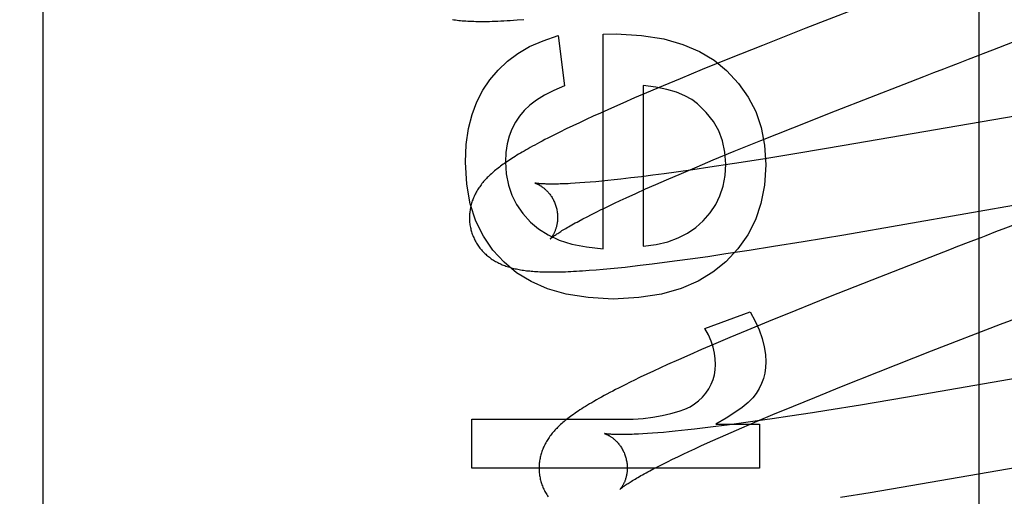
# Model space of a CAD drawing. Header units: inches. Extents: x 0 to 303, y 0 to 196.
# Tile 58 of 100: x 65.604 to 65.827, y 100.879 to 100.987. Entities that reach past the tile are written whole.
import ezdxf

# ---------------------------------------------------------------- set-up
doc = ezdxf.new("R2010")
doc.units = ezdxf.units.IN
doc.header["$LTSCALE"] = 16.67597
doc.header["$MEASUREMENT"] = 0
doc.linetypes.add('HIDDEN', pattern=[0.2, 0.1, -0.1])
doc.layers.add('DEFAULT_2', color=8, linetype='HIDDEN')

msp = doc.modelspace()

# ---------------------------------------------------------------- linework, layer by layer
at = {"layer": 'DEFAULT_2', "color": 8, "linetype": 'HIDDEN'}
for p, q in [((65.67146, 97.80668), (65.67146, 103.30719)), ((65.60896, 100.45853), (65.60896, 101.20158)), ((65.82126, 100.47145), (65.82126, 101.07626)), ((65.79887, 100.99211), (65.782, 100.98554)), ((65.782, 100.98554), (65.77212, 100.98164)), ((65.72582, 100.98385), (65.72723, 100.97243)), ((65.73601, 100.98416), (65.73896, 100.98422)), ((65.73601, 100.93553), (65.73601, 100.98416)), ((65.77212, 100.98164), (65.76465, 100.97865)), ((65.82443, 100.98066), (65.82883, 100.98236)), ((65.76465, 100.97865), (65.75846, 100.97614)), ((65.81886, 100.97851), (65.82109, 100.97937)), ((65.75846, 100.97614), (65.75346, 100.97408)), ((65.75346, 100.97408), (65.74959, 100.97247)), ((65.80426, 100.97286), (65.80876, 100.9746)), ((65.80876, 100.9746), (65.81101, 100.97547)), ((65.7451, 100.97255), (65.7451, 100.93615)), ((65.74959, 100.97247), (65.74584, 100.97088)), ((65.78869, 100.96679), (65.80426, 100.97286)), ((65.74311, 100.96971), (65.74045, 100.96855)), ((65.74584, 100.97088), (65.74311, 100.96971)), ((65.85742, 100.97045), (65.79067, 100.95891)), ((65.73787, 100.96742), (65.73538, 100.9663)), ((65.74045, 100.96855), (65.73787, 100.96742)), ((65.73376, 100.96556), (65.73217, 100.96483)), ((65.73538, 100.9663), (65.73376, 100.96556)), ((65.779, 100.96296), (65.78869, 100.96679)), ((65.72765, 100.96269), (65.72622, 100.96199)), ((65.72912, 100.9634), (65.72765, 100.96269)), ((65.73062, 100.96411), (65.72912, 100.9634)), ((65.73217, 100.96483), (65.73062, 100.96411)), ((65.77174, 100.96005), (65.779, 100.96296)), ((65.7248, 100.96129), (65.72343, 100.96059)), ((65.72622, 100.96199), (65.7248, 100.96129)), ((65.76576, 100.95762), (65.77174, 100.96005)), ((65.79067, 100.95891), (65.78041, 100.95719)), ((65.76098, 100.95565), (65.76576, 100.95762)), ((65.78041, 100.95719), (65.7727, 100.95593)), ((65.75376, 100.95262), (65.7573, 100.95411)), ((65.76024, 100.954), (65.75634, 100.95343)), ((65.7573, 100.95411), (65.76098, 100.95565)), ((65.7653, 100.95477), (65.76024, 100.954)), ((65.7423, 100.95157), (65.73999, 100.9513)), ((65.74473, 100.95186), (65.7423, 100.95157)), ((65.74725, 100.95218), (65.74473, 100.95186)), ((65.74987, 100.95253), (65.74725, 100.95218)), ((65.75258, 100.9529), (65.74987, 100.95253)), ((65.75038, 100.95117), (65.75376, 100.95262)), ((65.75634, 100.95343), (65.75258, 100.9529)), ((65.73073, 100.95044), (65.72963, 100.95037)), ((65.73189, 100.95053), (65.73073, 100.95044)), ((65.7331, 100.95062), (65.73189, 100.95053)), ((65.73437, 100.95073), (65.7331, 100.95062)), ((65.7357, 100.95086), (65.73437, 100.95073)), ((65.73708, 100.95099), (65.7357, 100.95086)), ((65.73851, 100.95114), (65.73708, 100.95099)), ((65.73999, 100.9513), (65.73851, 100.95114)), ((65.74562, 100.94908), (65.74795, 100.95011)), ((65.74795, 100.95011), (65.75038, 100.95117)), ((65.7399, 100.94648), (65.74126, 100.9471)), ((65.74126, 100.9471), (65.74339, 100.94807)), ((65.74339, 100.94807), (65.74562, 100.94908)), ((65.79058, 100.93871), (65.84676, 100.94846)), ((65.73614, 100.94469), (65.73734, 100.94527)), ((65.73734, 100.94527), (65.7386, 100.94586)), ((65.7386, 100.94586), (65.7399, 100.94648)), ((65.7314, 100.9423), (65.73235, 100.9428)), ((65.73235, 100.9428), (65.73337, 100.94331)), ((65.73337, 100.94331), (65.73443, 100.94385)), ((65.73051, 100.94182), (65.7314, 100.9423)), ((65.78136, 100.93718), (65.79058, 100.93871)), ((65.82503, 100.93933), (65.82279, 100.93847)), ((65.76916, 100.93523), (65.77463, 100.93609)), ((65.77463, 100.93609), (65.78136, 100.93718)), ((65.81942, 100.93716), (65.81604, 100.93586)), ((65.75571, 100.93324), (65.75972, 100.93381)), ((65.75972, 100.93381), (65.76385, 100.93442)), ((65.76385, 100.93442), (65.76916, 100.93523)), ((65.73931, 100.93121), (65.74099, 100.93139)), ((65.74099, 100.93139), (65.7427, 100.93158)), ((65.7427, 100.93158), (65.74444, 100.93178)), ((65.74444, 100.93178), (65.74714, 100.93211)), ((65.74714, 100.93211), (65.74993, 100.93246)), ((65.74993, 100.93246), (65.75278, 100.93284)), ((65.75278, 100.93284), (65.75571, 100.93324)), ((65.73441, 100.93076), (65.73602, 100.9309)), ((65.73602, 100.9309), (65.73765, 100.93105)), ((65.73765, 100.93105), (65.73931, 100.93121)), ((65.79697, 100.92843), (65.78713, 100.92454)), ((65.78713, 100.92454), (65.7797, 100.92156)), ((65.7591, 100.91742), (65.76935, 100.92123)), ((65.7797, 100.92156), (65.77354, 100.91906)), ((65.77354, 100.91906), (65.76858, 100.91701)), ((65.81049, 100.91235), (65.82613, 100.91842)), ((65.76858, 100.91701), (65.76473, 100.9154)), ((65.76101, 100.91382), (65.7583, 100.91266)), ((65.76473, 100.9154), (65.76101, 100.91382)), ((65.75567, 100.91151), (65.75311, 100.91038)), ((65.7583, 100.91266), (65.75567, 100.91151)), ((65.7985, 100.90764), (65.81049, 100.91235)), ((65.86846, 100.91286), (65.80459, 100.9018)), ((65.75064, 100.90927), (65.74903, 100.90853)), ((65.75311, 100.91038), (65.75064, 100.90927)), ((65.74593, 100.90709), (65.74444, 100.90638)), ((65.74746, 100.90781), (65.74593, 100.90709)), ((65.74903, 100.90853), (65.74746, 100.90781)), ((65.7901, 100.90429), (65.7985, 100.90764)), ((65.74087, 100.90463), (65.7395, 100.90394)), ((65.74444, 100.90638), (65.74298, 100.90568)), ((65.78404, 100.90184), (65.7901, 100.90429)), ((65.77918, 100.89985), (65.78404, 100.90184)), ((65.79437, 100.9001), (65.78671, 100.89886)), ((65.80459, 100.9018), (65.79437, 100.9001)), ((65.77093, 100.89641), (65.77451, 100.89792)), ((65.77451, 100.89792), (65.77918, 100.89985)), ((65.78352, 100.89836), (65.77835, 100.89756)), ((65.78671, 100.89886), (65.78352, 100.89836)), ((65.70624, 100.88581), (65.70624, 100.89686)), ((65.70624, 100.89686), (65.74037, 100.89686)), ((65.76155, 100.89575), (65.77144, 100.89575)), ((65.76682, 100.89589), (65.76415, 100.89554)), ((65.77052, 100.89641), (65.76682, 100.89589)), ((65.76749, 100.89495), (65.77093, 100.89641)), ((65.77437, 100.89696), (65.77052, 100.89641)), ((65.77144, 100.89575), (65.77144, 100.88581)), ((65.77835, 100.89756), (65.77437, 100.89696)), ((65.74609, 100.89362), (65.74501, 100.89355)), ((65.74722, 100.8937), (65.74609, 100.89362)), ((65.74842, 100.89379), (65.74722, 100.8937)), ((65.74967, 100.8939), (65.74842, 100.89379)), ((65.75098, 100.89402), (65.74967, 100.8939)), ((65.75234, 100.89415), (65.75098, 100.89402)), ((65.75376, 100.89429), (65.75234, 100.89415)), ((65.75522, 100.89445), (65.75376, 100.89429)), ((65.75674, 100.89462), (65.75522, 100.89445)), ((65.75911, 100.8949), (65.75674, 100.89462)), ((65.76158, 100.8952), (65.75911, 100.8949)), ((65.76415, 100.89554), (65.76158, 100.8952)), ((65.76264, 100.89283), (65.76502, 100.89388)), ((65.76502, 100.89388), (65.76749, 100.89495)), ((65.75819, 100.89083), (65.76036, 100.89182)), ((65.76036, 100.89182), (65.76264, 100.89283)), ((65.80582, 100.88182), (65.86104, 100.8914)), ((65.75292, 100.88837), (65.75416, 100.88896)), ((65.75416, 100.88896), (65.75545, 100.88957)), ((65.75545, 100.88957), (65.7568, 100.8902)), ((65.7568, 100.8902), (65.75819, 100.89083)), ((65.74848, 100.88618), (65.74951, 100.8867)), ((65.74951, 100.8867), (65.75059, 100.88724)), ((65.75059, 100.88724), (65.75173, 100.8878)), ((65.75173, 100.8878), (65.75292, 100.88837)), ((65.77144, 100.88581), (65.70624, 100.88581)), ((65.7466, 100.88519), (65.74751, 100.88568)), ((65.74751, 100.88568), (65.74848, 100.88618)), ((65.78985, 100.87921), (65.79659, 100.88029)), ((65.79659, 100.88029), (65.80582, 100.88182))]:
    msp.add_line(p, q, dxfattribs=at)
for points in [[(65.70181, 100.9875), (65.70216, 100.98744), (65.70252, 100.9874), (65.70289, 100.98735), (65.70327, 100.98731), (65.70365, 100.98727), (65.70405, 100.98723), (65.70446, 100.9872), (65.70487, 100.98717), (65.7053, 100.98715), (65.70574, 100.98712), (65.70619, 100.98711), (65.70665, 100.98709), (65.70712, 100.98708), (65.70761, 100.98707), (65.70811, 100.98707), (65.70862, 100.98706), (65.70915, 100.98707), (65.7097, 100.98707), (65.71026, 100.98708), (65.71085, 100.9871), (65.71146, 100.98712), (65.7121, 100.98714), (65.71278, 100.98717), (65.71347, 100.9872), (65.7142, 100.98724), (65.71495, 100.98728), (65.7157, 100.98733), (65.71647, 100.98739), (65.71802, 100.9875)], [(65.7103, 100.97383), (65.71216, 100.97603), (65.71428, 100.97802), (65.71664, 100.97979), (65.71931, 100.98135), (65.72238, 100.9827), (65.72582, 100.98385)], [(65.73896, 100.98422), (65.74469, 100.98389), (65.74975, 100.98312), (65.75409, 100.98187), (65.75784, 100.98023), (65.76116, 100.97825), (65.76399, 100.97591)], [(65.82109, 100.97937), (65.82221, 100.9798), (65.82443, 100.98066)], [(65.81438, 100.97677), (65.81662, 100.97764), (65.81886, 100.97851)], [(65.81101, 100.97547), (65.81326, 100.97634), (65.81438, 100.97677)], [(65.70476, 100.95518), (65.70497, 100.95918), (65.70548, 100.96279), (65.70629, 100.96599), (65.70738, 100.96886), (65.70872, 100.97148), (65.7103, 100.97383)], [(65.76399, 100.97591), (65.76669, 100.97303), (65.7689, 100.96992), (65.77061, 100.96663), (65.77184, 100.96303), (65.77261, 100.95899), (65.77291, 100.95456)], [(65.72723, 100.97243), (65.72482, 100.97143), (65.7227, 100.97037), (65.72089, 100.96924), (65.71936, 100.96807), (65.71807, 100.96686), (65.71704, 100.96562)], [(65.75742, 100.96836), (65.7561, 100.96934), (65.7545, 100.97022), (65.75264, 100.971), (65.75047, 100.97167), (65.74795, 100.97218), (65.7451, 100.97255)], [(65.76382, 100.95469), (65.76362, 100.95746), (65.76309, 100.96), (65.76223, 100.96229), (65.76102, 100.96441), (65.75941, 100.96644), (65.75742, 100.96836)], [(65.71704, 100.96562), (65.71609, 100.9642), (65.71531, 100.96267), (65.71469, 100.96104), (65.71424, 100.95928), (65.71396, 100.95734), (65.71385, 100.95524)], [(65.72343, 100.96059), (65.72279, 100.96026), (65.72217, 100.95994), (65.72159, 100.95963), (65.72103, 100.95933), (65.72049, 100.95904), (65.71997, 100.95876), (65.71948, 100.95848), (65.719, 100.95821), (65.71853, 100.95795), (65.71808, 100.95769), (65.71765, 100.95744), (65.71723, 100.95719), (65.71683, 100.95695), (65.71643, 100.95671), (65.71605, 100.95647), (65.71568, 100.95624), (65.71532, 100.95601), (65.71497, 100.95578), (65.71463, 100.95556), (65.71429, 100.95533), (65.71397, 100.95511), (65.71365, 100.95489), (65.71335, 100.95468), (65.71305, 100.95446), (65.71275, 100.95425), (65.71247, 100.95403), (65.71219, 100.95382), (65.71192, 100.9536), (65.71165, 100.95339), (65.71139, 100.95317), (65.71114, 100.95296)], [(65.7727, 100.95593), (65.76634, 100.95493), (65.7653, 100.95477)], [(65.71354, 100.93246), (65.71097, 100.93524), (65.70884, 100.93837), (65.70713, 100.9418), (65.70588, 100.94568), (65.70509, 100.95016), (65.70476, 100.95518)], [(65.71385, 100.95524), (65.71403, 100.95249), (65.71452, 100.94996), (65.71529, 100.94767), (65.71638, 100.94555), (65.7178, 100.94351), (65.71954, 100.94159)], [(65.75871, 100.94187), (65.76026, 100.94365), (65.76153, 100.94555), (65.76251, 100.94755), (65.76322, 100.94972), (65.76365, 100.9521), (65.76382, 100.95469)], [(65.77291, 100.95456), (65.7726, 100.94997), (65.77181, 100.9458), (65.77055, 100.9421), (65.7688, 100.93872), (65.76656, 100.93554), (65.76381, 100.9326)], [(65.71114, 100.95296), (65.71089, 100.95274), (65.71065, 100.95253), (65.71041, 100.95231), (65.71018, 100.95209), (65.70995, 100.95187), (65.70973, 100.95165), (65.70952, 100.95143), (65.70931, 100.9512), (65.7091, 100.95098), (65.7089, 100.95075), (65.70871, 100.95052), (65.70852, 100.95029), (65.70834, 100.95005), (65.70817, 100.94982), (65.708, 100.94958), (65.70783, 100.94935), (65.70767, 100.9491), (65.70752, 100.94886), (65.70737, 100.94862), (65.70723, 100.94837), (65.7071, 100.94812), (65.70697, 100.94787), (65.70684, 100.94762), (65.70673, 100.94737), (65.70662, 100.94711), (65.70651, 100.94686), (65.70642, 100.94661), (65.70633, 100.94636), (65.70624, 100.9461), (65.70616, 100.94584), (65.70609, 100.94558), (65.70602, 100.94532), (65.70596, 100.94505), (65.7059, 100.94479), (65.70585, 100.94452), (65.70581, 100.94425), (65.70577, 100.94398), (65.70574, 100.9437), (65.70571, 100.94343), (65.7057, 100.94315), (65.70569, 100.94287), (65.70568, 100.9426), (65.70568, 100.94232), (65.70569, 100.94204), (65.70571, 100.94176), (65.70573, 100.94148), (65.70577, 100.9412), (65.7058, 100.94093), (65.70585, 100.94065), (65.7059, 100.94037), (65.70596, 100.9401), (65.70603, 100.93983), (65.70609, 100.93959)], [(65.72052, 100.95042), (65.72051, 100.95042), (65.72049, 100.95042), (65.72049, 100.95042), (65.7205, 100.95042), (65.72051, 100.95042), (65.72053, 100.95041), (65.72056, 100.9504), (65.7206, 100.95039), (65.72064, 100.95038), (65.72069, 100.95036), (65.72074, 100.95034), (65.7208, 100.95032), (65.72087, 100.95029), (65.72094, 100.95026), (65.72102, 100.95023), (65.7211, 100.95019), (65.72118, 100.95015), (65.72127, 100.95011), (65.72137, 100.95006), (65.72147, 100.95001), (65.72157, 100.94995), (65.72167, 100.94989), (65.72178, 100.94982), (65.72189, 100.94976), (65.722, 100.94968), (65.72212, 100.9496), (65.72223, 100.94952), (65.72236, 100.94943), (65.72248, 100.94933), (65.7226, 100.94923), (65.72273, 100.94913), (65.72286, 100.94901), (65.72299, 100.9489), (65.72312, 100.94877), (65.72325, 100.94864), (65.72338, 100.9485), (65.72351, 100.94835), (65.72364, 100.9482), (65.72378, 100.94804), (65.72391, 100.94788), (65.72403, 100.9477), (65.72416, 100.94752), (65.72429, 100.94734), (65.72441, 100.94714), (65.72453, 100.94694), (65.72464, 100.94674), (65.72475, 100.94652), (65.72485, 100.94631), (65.72495, 100.94609), (65.72505, 100.94586), (65.72514, 100.94563), (65.72522, 100.9454), (65.7253, 100.94516), (65.72536, 100.94495)], [(65.72963, 100.95037), (65.72859, 100.95031), (65.7281, 100.95028), (65.72762, 100.95026), (65.72715, 100.95024), (65.7267, 100.95023), (65.72627, 100.95021), (65.72586, 100.9502), (65.72545, 100.95019), (65.72507, 100.95019), (65.7247, 100.95018), (65.72435, 100.95018), (65.72401, 100.95018), (65.7237, 100.95019), (65.72339, 100.95019), (65.72311, 100.9502), (65.72283, 100.95021), (65.72258, 100.95022), (65.72234, 100.95023), (65.72212, 100.95024), (65.72191, 100.95025), (65.72172, 100.95027), (65.72155, 100.95028), (65.72139, 100.9503), (65.72124, 100.95031), (65.72111, 100.95033), (65.72099, 100.95034), (65.72089, 100.95035), (65.7208, 100.95037), (65.72072, 100.95038), (65.72066, 100.95039), (65.7206, 100.9504), (65.72056, 100.95041), (65.72053, 100.95041), (65.72052, 100.95042)], [(65.72536, 100.94495), (65.72541, 100.94474), (65.72547, 100.9445), (65.72552, 100.94425), (65.72556, 100.94401), (65.7256, 100.94377), (65.72563, 100.94353), (65.72565, 100.94329), (65.72566, 100.94305), (65.72567, 100.94281), (65.72567, 100.94258), (65.72567, 100.94235), (65.72566, 100.94213), (65.72564, 100.94191), (65.72562, 100.94169), (65.7256, 100.94148), (65.72557, 100.94128), (65.72553, 100.94108), (65.72549, 100.94089), (65.72545, 100.9407), (65.72541, 100.94052), (65.72536, 100.94034), (65.72531, 100.94018), (65.72526, 100.94001), (65.72521, 100.93986), (65.72515, 100.93971), (65.7251, 100.93956), (65.72504, 100.93942), (65.72498, 100.93929), (65.72492, 100.93916), (65.72486, 100.93904), (65.72481, 100.93892), (65.72475, 100.93881), (65.72469, 100.93871), (65.72463, 100.93861), (65.72457, 100.93851), (65.72452, 100.93842), (65.72447, 100.93834), (65.72441, 100.93826), (65.72436, 100.93819), (65.72431, 100.93812), (65.72427, 100.93806), (65.72422, 100.938), (65.72418, 100.93795), (65.72415, 100.93791), (65.72411, 100.93787), (65.72409, 100.93783), (65.72406, 100.9378), (65.72404, 100.93778), (65.72403, 100.93777), (65.72402, 100.93776), (65.72401, 100.93775)], [(65.73443, 100.94385), (65.73555, 100.9444), (65.73614, 100.94469)], [(65.71954, 100.94159), (65.72138, 100.94003), (65.72355, 100.93867), (65.72603, 100.93751), (65.72889, 100.93658), (65.73223, 100.93593), (65.73601, 100.93553)], [(65.72402, 100.93776), (65.72403, 100.93777), (65.72404, 100.93778), (65.72407, 100.9378), (65.7241, 100.93783), (65.72414, 100.93787), (65.72419, 100.93791), (65.72426, 100.93797), (65.72433, 100.93802), (65.72441, 100.93809), (65.72451, 100.93816), (65.72461, 100.93824), (65.72473, 100.93833), (65.72486, 100.93843), (65.725, 100.93853), (65.72516, 100.93864), (65.72533, 100.93876), (65.72552, 100.93889), (65.72572, 100.93902), (65.72593, 100.93916), (65.72616, 100.93931), (65.72641, 100.93946), (65.72666, 100.93963), (65.72694, 100.93979), (65.72723, 100.93997), (65.72753, 100.94015), (65.72785, 100.94034), (65.72818, 100.94053), (65.72853, 100.94073), (65.7289, 100.94094), (65.72928, 100.94115), (65.72967, 100.94137), (65.73008, 100.94159), (65.73051, 100.94182)], [(65.7451, 100.93615), (65.74804, 100.93651), (65.75069, 100.93712), (65.75302, 100.93797), (65.75511, 100.93905), (65.75701, 100.94035), (65.75871, 100.94187)], [(65.82948, 100.94105), (65.82726, 100.9402), (65.82503, 100.93933)], [(65.70609, 100.93959), (65.70615, 100.93937), (65.70624, 100.9391), (65.70633, 100.93883), (65.70643, 100.93857), (65.70653, 100.93831), (65.70664, 100.93805), (65.70676, 100.9378), (65.70688, 100.93755), (65.70701, 100.9373), (65.70715, 100.93706), (65.70729, 100.93682), (65.70743, 100.93658), (65.70759, 100.93635), (65.70774, 100.93612), (65.7079, 100.9359), (65.70807, 100.93568), (65.70824, 100.93547), (65.70842, 100.93526), (65.7086, 100.93505), (65.70879, 100.93485), (65.70898, 100.93466), (65.70917, 100.93447), (65.70937, 100.93429), (65.70957, 100.93411), (65.70977, 100.93393), (65.70998, 100.93376), (65.7102, 100.93359), (65.71042, 100.93343), (65.71064, 100.93327), (65.71087, 100.93312), (65.7111, 100.93297), (65.71134, 100.93282), (65.71158, 100.93267), (65.71183, 100.93254), (65.71209, 100.9324), (65.71234, 100.93227), (65.7126, 100.93215), (65.71287, 100.93203), (65.71313, 100.93191), (65.7134, 100.9318), (65.71368, 100.9317), (65.71396, 100.9316), (65.71424, 100.9315), (65.71453, 100.93141), (65.71482, 100.93132), (65.71512, 100.93123), (65.71541, 100.93115), (65.71572, 100.93108), (65.71602, 100.931), (65.71633, 100.93094), (65.71665, 100.93087), (65.71697, 100.93081), (65.71729, 100.93076), (65.71762, 100.9307), (65.71795, 100.93065), (65.71829, 100.93061), (65.71863, 100.93056), (65.71898, 100.93052), (65.71934, 100.93049), (65.7197, 100.93045), (65.72007, 100.93042), (65.72044, 100.93039), (65.72083, 100.93037), (65.72122, 100.93035), (65.72163, 100.93033), (65.72204, 100.93031), (65.72246, 100.9303), (65.7229, 100.93029), (65.72334, 100.93028), (65.7238, 100.93028), (65.72427, 100.93027), (65.72476, 100.93028), (65.72526, 100.93028), (65.72578, 100.93029), (65.72632, 100.9303), (65.72687, 100.93031), (65.72744, 100.93033), (65.72804, 100.93036), (65.72865, 100.93038), (65.72929, 100.93041), (65.72995, 100.93045), (65.73064, 100.93049), (65.73135, 100.93053), (65.73209, 100.93058), (65.73284, 100.93064), (65.73441, 100.93076)], [(65.82279, 100.93847), (65.82167, 100.93803), (65.81942, 100.93716)], [(65.81604, 100.93586), (65.81491, 100.93542), (65.79697, 100.92843)], [(65.73828, 100.92411), (65.73263, 100.92444), (65.72764, 100.92521), (65.72336, 100.92646), (65.71965, 100.9281), (65.71636, 100.9301), (65.71354, 100.93246)], [(65.76381, 100.9326), (65.76092, 100.93021), (65.75754, 100.92819), (65.75371, 100.92651), (65.74928, 100.92524), (65.74413, 100.92445), (65.73828, 100.92411)], [(65.76935, 100.92123), (65.7705, 100.91913), (65.77142, 100.91712), (65.7721, 100.91518), (65.77256, 100.91333), (65.77283, 100.91156), (65.77291, 100.90987)], [(65.82613, 100.91842), (65.82837, 100.91929), (65.82949, 100.91972)], [(65.76149, 100.90932), (65.76144, 100.91059), (65.76125, 100.91189), (65.76094, 100.91321), (65.76049, 100.91457), (65.75987, 100.91598), (65.7591, 100.91742)], [(65.7593, 100.9028), (65.75997, 100.9038), (65.76053, 100.90482), (65.76094, 100.90586), (65.76124, 100.90694), (65.76142, 100.9081), (65.76149, 100.90932)], [(65.77291, 100.90987), (65.77284, 100.90858), (65.77266, 100.90734), (65.77236, 100.90614), (65.77193, 100.90499), (65.77138, 100.90386), (65.7707, 100.90275)], [(65.74298, 100.90568), (65.74227, 100.90533), (65.74087, 100.90463)], [(65.7395, 100.90394), (65.73883, 100.9036), (65.73817, 100.90325), (65.73751, 100.90291), (65.73687, 100.90257), (65.73624, 100.90223), (65.73563, 100.90189), (65.73504, 100.90156), (65.73447, 100.90124), (65.73393, 100.90093), (65.73341, 100.90063), (65.73292, 100.90034), (65.73245, 100.90005), (65.732, 100.89978), (65.73157, 100.89951), (65.73115, 100.89925), (65.73075, 100.89899), (65.73037, 100.89873), (65.72999, 100.89848), (65.72963, 100.89823), (65.72928, 100.89799), (65.72894, 100.89774), (65.72861, 100.8975), (65.7283, 100.89727), (65.72799, 100.89703), (65.7277, 100.8968), (65.72741, 100.89657), (65.72714, 100.89635), (65.72687, 100.89612)], [(65.75327, 100.89869), (65.75455, 100.89916), (65.75571, 100.89971), (65.75673, 100.90034), (65.75766, 100.90106), (65.75852, 100.90188), (65.7593, 100.9028)], [(65.7707, 100.90275), (65.76993, 100.90176), (65.76887, 100.9007), (65.76753, 100.89957), (65.76589, 100.89837), (65.76389, 100.8971), (65.76155, 100.89575)], [(65.74037, 100.89686), (65.7428, 100.89692), (65.74511, 100.89708), (65.74731, 100.89735), (65.74939, 100.89771), (65.75138, 100.89816), (65.75327, 100.89869)], [(65.72687, 100.89612), (65.72662, 100.8959), (65.72637, 100.89568), (65.72614, 100.89546), (65.72591, 100.89524), (65.72568, 100.89502), (65.72547, 100.8948), (65.72526, 100.89459), (65.72506, 100.89437), (65.72486, 100.89414), (65.72466, 100.89392), (65.72448, 100.8937), (65.72429, 100.89347), (65.72411, 100.89324), (65.72394, 100.89301), (65.72377, 100.89277), (65.72361, 100.89253), (65.72345, 100.89229), (65.7233, 100.89205), (65.72315, 100.89181), (65.72301, 100.89156), (65.72288, 100.89131), (65.72275, 100.89106), (65.72263, 100.89081), (65.72251, 100.89056), (65.7224, 100.89031), (65.7223, 100.89006), (65.7222, 100.88981), (65.72211, 100.88955), (65.72203, 100.88929), (65.72195, 100.88904), (65.72187, 100.88878), (65.72181, 100.88852), (65.72174, 100.88825), (65.72169, 100.88799), (65.72164, 100.88772), (65.7216, 100.88745), (65.72156, 100.88718), (65.72153, 100.88691), (65.7215, 100.88663), (65.72149, 100.88636), (65.72148, 100.88608), (65.72147, 100.8858), (65.72148, 100.88552), (65.72149, 100.88525), (65.7215, 100.88497), (65.72153, 100.88469), (65.72156, 100.88441), (65.72159, 100.88413), (65.72164, 100.88386), (65.72169, 100.88358), (65.72175, 100.88331), (65.72182, 100.88303), (65.72188, 100.8828)], [(65.73628, 100.89363), (65.73629, 100.89363), (65.7363, 100.89363), (65.73632, 100.89362), (65.73635, 100.89361), (65.73638, 100.8936), (65.73642, 100.89359), (65.73647, 100.89357), (65.73653, 100.89355), (65.73659, 100.89353), (65.73665, 100.8935), (65.73673, 100.89347), (65.7368, 100.89344), (65.73688, 100.8934), (65.73697, 100.89336), (65.73706, 100.89332), (65.73715, 100.89327), (65.73725, 100.89322), (65.73735, 100.89316), (65.73745, 100.8931), (65.73756, 100.89304), (65.73767, 100.89297), (65.73778, 100.8929), (65.7379, 100.89282), (65.73802, 100.89273), (65.73814, 100.89264), (65.73826, 100.89255), (65.73839, 100.89245), (65.73851, 100.89234), (65.73864, 100.89223), (65.73877, 100.89211), (65.7389, 100.89199), (65.73903, 100.89185), (65.73917, 100.89172), (65.7393, 100.89157), (65.73943, 100.89142), (65.73956, 100.89126), (65.73969, 100.89109), (65.73982, 100.89092), (65.73995, 100.89074), (65.74007, 100.89055), (65.7402, 100.89036), (65.74031, 100.89016), (65.74043, 100.88995), (65.74054, 100.88974), (65.74064, 100.88952), (65.74074, 100.8893), (65.74084, 100.88907), (65.74093, 100.88884), (65.74101, 100.88861), (65.74109, 100.88837), (65.74115, 100.88816)], [(65.74501, 100.89355), (65.74399, 100.8935), (65.74351, 100.89348), (65.74304, 100.89346), (65.74259, 100.89344), (65.74215, 100.89342), (65.74173, 100.89341), (65.74132, 100.8934), (65.74093, 100.8934), (65.74056, 100.89339), (65.74021, 100.89339), (65.73987, 100.89339), (65.73954, 100.8934), (65.73924, 100.8934), (65.73895, 100.89341), (65.73867, 100.89341), (65.73841, 100.89342), (65.73817, 100.89344), (65.73795, 100.89345), (65.73774, 100.89346), (65.73755, 100.89347), (65.73737, 100.89349), (65.7372, 100.8935), (65.73706, 100.89352), (65.73692, 100.89353), (65.7368, 100.89355), (65.7367, 100.89356), (65.7366, 100.89357), (65.73652, 100.89359), (65.73646, 100.8936), (65.7364, 100.89361), (65.73636, 100.89361), (65.73632, 100.89362), (65.7363, 100.89363), (65.73629, 100.89363)], [(65.74115, 100.88816), (65.7412, 100.88795), (65.74126, 100.88771), (65.74131, 100.88746), (65.74135, 100.88722), (65.74139, 100.88698), (65.74142, 100.88674), (65.74144, 100.8865), (65.74145, 100.88626), (65.74146, 100.88603), (65.74147, 100.8858), (65.74146, 100.88557), (65.74145, 100.88534), (65.74144, 100.88512), (65.74142, 100.88491), (65.74139, 100.8847), (65.74136, 100.8845), (65.74133, 100.8843), (65.74129, 100.88411), (65.74125, 100.88392), (65.7412, 100.88374), (65.74116, 100.88356), (65.74111, 100.8834), (65.74105, 100.88323), (65.741, 100.88308), (65.74095, 100.88293), (65.74089, 100.88278), (65.74083, 100.88264), (65.74078, 100.88251), (65.74072, 100.88238), (65.74066, 100.88226), (65.7406, 100.88215), (65.74054, 100.88203), (65.74049, 100.88193), (65.74043, 100.88183), (65.74037, 100.88173), (65.74032, 100.88164), (65.74026, 100.88156), (65.74021, 100.88148), (65.74016, 100.88141), (65.74011, 100.88134), (65.74006, 100.88128), (65.74002, 100.88122), (65.73998, 100.88117), (65.73994, 100.88112), (65.73991, 100.88108), (65.73988, 100.88105), (65.73985, 100.88102), (65.73983, 100.88099), (65.73982, 100.88098), (65.73981, 100.88097), (65.7398, 100.88096)], [(65.73981, 100.88096), (65.73981, 100.88097), (65.73983, 100.88099), (65.73985, 100.88101), (65.73988, 100.88104), (65.73992, 100.88107), (65.73997, 100.88111), (65.74003, 100.88116), (65.7401, 100.88122), (65.74018, 100.88128), (65.74027, 100.88135), (65.74038, 100.88143), (65.74049, 100.88152), (65.74062, 100.88161), (65.74076, 100.88172), (65.74091, 100.88182), (65.74108, 100.88194), (65.74126, 100.88206), (65.74146, 100.8822), (65.74167, 100.88233), (65.74189, 100.88248), (65.74213, 100.88263), (65.74238, 100.88279), (65.74265, 100.88296), (65.74294, 100.88313), (65.74324, 100.88331), (65.74355, 100.88349), (65.74388, 100.88369), (65.74422, 100.88388), (65.74458, 100.88409), (65.74495, 100.8843), (65.74534, 100.88451), (65.74575, 100.88474), (65.74617, 100.88496), (65.7466, 100.88519)], [(65.72188, 100.8828), (65.72194, 100.88257), (65.72203, 100.88231), (65.72212, 100.88204), (65.72222, 100.88178), (65.72232, 100.88151), (65.72243, 100.88126), (65.72255, 100.881), (65.72267, 100.88075), (65.7228, 100.8805), (65.72294, 100.88026), (65.72308, 100.88002), (65.72323, 100.87978), (65.72338, 100.87955), (65.72354, 100.87932)]]:
    msp.add_lwpolyline(points, dxfattribs=at)
for radius in [0.25, 0.14]:
    msp.add_arc((65.67146, 100.91586), radius, 90, 270, dxfattribs=at)

doc.saveas('drawing.dxf')
